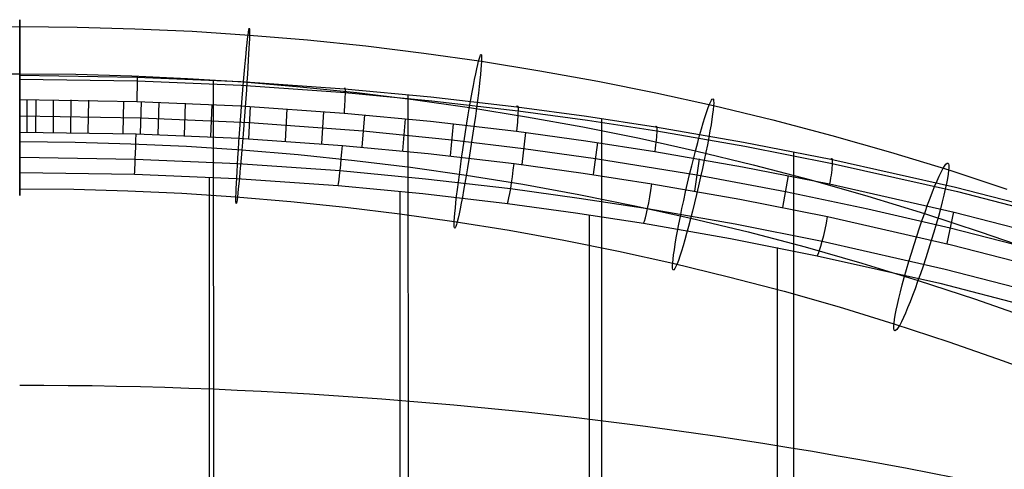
# Model space of a CAD drawing. Extents: x -260 to 296, y -277 to 294.
# Tile 153 of 241: x 18 to 108, y 245 to 286. Entities that reach past the tile are written whole.
import ezdxf

# ---------------------------------------------------------------- set-up
doc = ezdxf.new("R2010")
doc.units = 0
doc.layers.add('PREDEFINITO', color=7, linetype='CONTINUOUS')

msp = doc.modelspace()

# ---------------------------------------------------------------- linework, layer by layer
at = {"layer": 'PREDEFINITO'}
for p, q in [((12.767, 285.011, 665.618), (18.001, 285.06, 665.632)), ((18.001, 285.06, 665.632), (23.235, 285.011, 665.618)), ((23.235, 285.011, 665.618), (28.466, 284.865, 665.576)), ((28.466, 284.865, 665.576), (33.693, 284.623, 665.506)), ((33.693, 284.623, 665.506), (38.914, 284.282, 665.409)), ((38.914, 284.282, 665.409), (44.211, 283.837, 665.281)), ((44.211, 283.837, 665.281), (49.497, 283.291, 665.124)), ((49.497, 283.291, 665.124), (54.772, 282.645, 664.939)), ((54.772, 282.645, 664.939), (60.032, 281.899, 664.725)), ((60.032, 281.899, 664.725), (65.344, 281.042, 664.479)), ((12.902, 280.724, 655.149), (18, 280.771, 655.162)), ((18, 280.771, 655.162), (23.098, 280.724, 655.149)), ((18, 280.621, 787.682), (18, 280.621, 787.682)), ((18, 280.621, 787.682), (28.666, 280.464, 787.606)), ((23.098, 280.724, 655.149), (28.194, 280.582, 655.108)), ((28.194, 280.582, 655.108), (33.286, 280.345, 655.04)), ((65.344, 281.042, 664.479), (70.636, 280.084, 664.204)), ((18, 280.275, 789.953), (18, 280.275, 789.953)), ((18, 280.275, 789.953), (28.689, 280.117, 789.877)), ((28.666, 280.464, 787.606), (38.118, 280.059, 787.408)), ((28.689, 280.117, 789.877), (38.162, 279.71, 789.678)), ((33.286, 280.345, 655.04), (38.372, 280.014, 654.945)), ((35.621, 280.191, 787.473), (35.636, 233.45, 601.25)), ((38.118, 280.059, 787.408), (47.552, 279.406, 787.083)), ((38.162, 279.71, 789.678), (47.619, 279.052, 789.352)), ((38.372, 280.014, 654.945), (43.531, 279.58, 654.82)), ((70.636, 280.084, 664.204), (75.908, 279.024, 663.9)), ((43.531, 279.58, 654.82), (48.68, 279.048, 654.668)), ((47.552, 279.406, 787.083), (55.418, 278.668, 786.713)), ((47.619, 279.052, 789.352), (55.502, 278.31, 788.98)), ((48.68, 279.048, 654.668), (53.818, 278.419, 654.488)), ((53.336, 278.88, 786.82), (53.352, 232.004, 600.059)), ((75.908, 279.024, 663.9), (81.156, 277.864, 663.568)), ((18, 278.406, 791.316), (18, 278.406, 791.316)), ((18, 278.406, 791.316), (28.654, 278.248, 791.24)), ((18.658, 278.406, 791.316), (18.654, 275.46, 792.039)), ((19.458, 278.403, 791.315), (19.448, 275.458, 792.037)), ((21.058, 278.393, 791.31), (21.036, 275.448, 792.033)), ((22.657, 278.376, 791.302), (22.624, 275.431, 792.024)), ((24.257, 278.352, 791.29), (24.213, 275.406, 792.012)), ((27.455, 278.282, 791.256), (27.388, 275.337, 791.978)), ((28.654, 278.248, 791.24), (38.098, 277.841, 791.041)), ((29.054, 278.236, 791.234), (28.976, 275.291, 791.956)), ((30.653, 278.183, 791.208), (30.563, 275.238, 791.93)), ((33.075, 278.089, 791.162), (32.969, 275.145, 791.884)), ((35.497, 277.979, 791.108), (35.373, 275.035, 791.83)), ((38.098, 277.841, 791.041), (47.524, 277.184, 790.713)), ((53.818, 278.419, 654.488), (58.942, 277.693, 654.279)), ((55.418, 278.668, 786.713), (63.262, 277.759, 786.258)), ((55.502, 278.31, 788.98), (63.361, 277.396, 788.524)), ((81.156, 277.864, 663.568), (86.552, 276.559, 663.193)), ((18, 276.933, 791.678), (29.015, 276.764, 791.595)), ((38.981, 277.791, 791.016), (38.833, 274.848, 791.737)), ((42.325, 277.578, 790.91), (42.153, 274.637, 791.631)), ((45.666, 277.334, 790.788), (45.471, 274.394, 791.509)), ((47.524, 277.184, 790.713), (55.382, 276.443, 790.341)), ((49.379, 277.025, 790.633), (49.157, 274.087, 791.354)), ((58.942, 277.693, 654.279), (64.115, 276.858, 654.04)), ((63.262, 277.759, 786.258), (69.578, 276.901, 785.833)), ((63.361, 277.396, 788.524), (69.689, 276.533, 788.097)), ((29.015, 276.764, 791.595), (38.907, 276.319, 791.376)), ((38.907, 276.319, 791.376), (49.268, 275.556, 790.993)), ((53.088, 276.677, 790.459), (52.84, 273.741, 791.178)), ((55.382, 276.443, 790.341), (63.216, 275.529, 789.883)), ((57.466, 276.217, 790.227), (57.187, 273.283, 790.946)), ((64.115, 276.858, 654.04), (69.27, 275.925, 653.772)), ((69.578, 276.901, 785.833), (75.875, 275.934, 785.36)), ((69.689, 276.533, 788.097), (75.996, 275.56, 787.623)), ((70.956, 276.699, 785.734), (70.972, 229.585, 598.023)), ((86.552, 276.559, 663.193), (91.919, 275.148, 662.789)), ((18, 275.46, 792.039), (18, 275.46, 792.039)), ((18, 275.46, 792.039), (28.59, 275.303, 791.962)), ((28.59, 275.303, 791.962), (37.988, 274.897, 791.761)), ((49.268, 275.556, 790.993), (57.327, 274.75, 790.587)), ((63.216, 275.529, 789.883), (69.522, 274.667, 789.455)), ((64.034, 275.423, 789.83), (63.709, 272.495, 790.549)), ((69.27, 275.925, 653.772), (74.404, 274.893, 653.476)), ((75.875, 275.934, 785.36), (83.867, 274.547, 784.691)), ((75.996, 275.56, 787.623), (83.999, 274.165, 786.952)), ((91.919, 275.148, 662.789), (97.255, 273.63, 662.353)), ((18, 274.59, 669.92), (23.062, 274.543, 669.907)), ((23.062, 274.543, 669.907), (28.121, 274.402, 669.866)), ((28.121, 274.402, 669.866), (33.177, 274.167, 669.799)), ((37.988, 274.897, 791.761), (47.37, 274.241, 791.432)), ((47.37, 274.241, 791.432), (55.194, 273.5, 791.056)), ((57.327, 274.75, 790.587), (63.872, 273.959, 790.19)), ((69.522, 274.667, 789.455), (75.808, 273.696, 788.979)), ((70.584, 274.511, 789.378), (70.212, 271.588, 790.095)), ((74.404, 274.893, 653.476), (79.516, 273.762, 653.152)), ((83.867, 274.547, 784.691), (91.821, 272.986, 783.953)), ((33.177, 274.167, 669.799), (38.227, 273.838, 669.704)), ((38.227, 273.838, 669.704), (43.349, 273.408, 669.581)), ((43.349, 273.408, 669.581), (48.462, 272.88, 669.429)), ((55.194, 273.5, 791.056), (62.994, 272.587, 790.595)), ((63.872, 273.959, 790.19), (70.398, 273.049, 789.737)), ((75.808, 273.696, 788.979), (83.783, 272.302, 788.307)), ((79.516, 273.762, 653.152), (84.772, 272.491, 652.787)), ((83.999, 274.165, 786.952), (91.964, 272.597, 786.212)), ((88.434, 273.673, 784.276), (88.45, 226.184, 595.075)), ((97.255, 273.63, 662.353), (102.557, 272.007, 661.888)), ((18, 273.163, 791.697), (18.001, 273.163, 791.697)), ((18.001, 273.163, 791.697), (28.519, 273.007, 791.62)), ((28.519, 273.007, 791.62), (37.853, 272.604, 791.419)), ((37.853, 272.604, 791.419), (47.17, 271.953, 791.089)), ((48.462, 272.88, 669.429), (53.563, 272.255, 669.25)), ((62.994, 272.587, 790.595), (69.276, 271.726, 790.164)), ((70.398, 273.049, 789.737), (79.639, 271.554, 789.004)), ((79.857, 273.011, 788.647), (79.42, 270.096, 789.362)), ((84.772, 272.491, 652.787), (90, 271.117, 652.393)), ((91.821, 272.986, 783.953), (103.191, 270.444, 782.777)), ((91.964, 272.597, 786.212), (103.346, 270.043, 785.034)), ((18, 271.784, 789.849), (18, 271.784, 789.849)), ((18, 271.784, 789.849), (28.451, 271.629, 789.772)), ((28.451, 271.629, 789.772), (37.725, 271.23, 789.572)), ((47.17, 271.953, 791.089), (54.941, 271.218, 790.713)), ((53.563, 272.255, 669.25), (58.65, 271.534, 669.043)), ((69.276, 271.726, 790.164), (75.538, 270.755, 789.684)), ((79.639, 271.554, 789.004), (87.692, 270.052, 788.283)), ((83.783, 272.302, 788.307), (91.719, 270.736, 787.564)), ((102.557, 272.007, 661.888), (107.857, 270.268, 661.389)), ((35.25, 271.36, 789.638), (35.266, 224.619, 603.415)), ((37.725, 271.23, 789.572), (46.981, 270.585, 789.243)), ((54.941, 271.218, 790.713), (62.688, 270.311, 790.251)), ((58.65, 271.534, 669.043), (63.787, 270.705, 668.806)), ((63.787, 270.705, 668.806), (68.905, 269.778, 668.54)), ((75.538, 270.755, 789.684), (83.56, 269.347, 788.998)), ((87.939, 271.504, 787.927), (87.444, 268.599, 788.639)), ((90, 271.117, 652.393), (95.197, 269.639, 651.969)), ((91.719, 270.736, 787.564), (103.06, 268.185, 786.383)), ((17.999, 270.302, 659.451), (22.925, 270.256, 659.438)), ((22.925, 270.256, 659.438), (27.849, 270.119, 659.398)), ((27.849, 270.119, 659.398), (32.77, 269.89, 659.333)), ((32.77, 269.89, 659.333), (37.685, 269.57, 659.241)), ((46.981, 270.585, 789.243), (54.701, 269.857, 788.868)), ((52.592, 270.073, 788.979), (52.608, 223.197, 602.218)), ((54.701, 269.857, 788.868), (62.4, 268.959, 788.407)), ((62.688, 270.311, 790.251), (68.929, 269.456, 789.82)), ((68.905, 269.778, 668.54), (74.003, 268.754, 668.246)), ((87.692, 270.052, 788.283), (95.21, 268.482, 787.543)), ((103.191, 270.444, 782.777), (114.466, 267.557, 781.476)), ((103.346, 270.043, 785.034), (114.632, 267.142, 783.73)), ((37.685, 269.57, 659.241), (42.67, 269.151, 659.121)), ((42.67, 269.151, 659.121), (47.645, 268.637, 658.973)), ((62.4, 268.959, 788.407), (68.603, 268.112, 787.976)), ((68.929, 269.456, 789.82), (75.149, 268.492, 789.339)), ((83.56, 269.347, 788.998), (91.542, 267.763, 788.241)), ((95.197, 269.639, 651.969), (100.361, 268.058, 651.516)), ((47.645, 268.637, 658.973), (52.609, 268.029, 658.799)), ((52.609, 268.029, 658.799), (57.559, 267.327, 658.598)), ((68.603, 268.112, 787.976), (74.787, 267.156, 787.496)), ((74.003, 268.754, 668.246), (79.078, 267.631, 667.924)), ((75.149, 268.492, 789.339), (83.12, 267.094, 788.653)), ((95.21, 268.482, 787.543), (102.69, 266.759, 786.744)), ((100.361, 268.058, 651.516), (105.524, 266.364, 651.03)), ((102.991, 268.202, 786.39), (102.389, 265.316, 787.098)), ((103.06, 268.185, 786.383), (114.303, 265.289, 785.075)), ((57.559, 267.327, 658.598), (62.558, 266.521, 658.366)), ((69.84, 267.929, 787.884), (69.856, 220.815, 600.173)), ((74.787, 267.156, 787.496), (82.712, 265.771, 786.81)), ((79.078, 267.631, 667.924), (84.297, 266.369, 667.562)), ((83.12, 267.094, 788.653), (91.05, 265.521, 787.895)), ((91.542, 267.763, 788.241), (102.813, 265.213, 787.051)), ((62.558, 266.521, 658.366), (67.539, 265.619, 658.108)), ((84.297, 266.369, 667.562), (89.487, 265.004, 667.171)), ((102.69, 266.759, 786.744), (114.706, 263.65, 785.335)), ((105.524, 266.364, 651.03), (110.65, 264.567, 650.514)), ((67.539, 265.619, 658.108), (72.5, 264.622, 657.821)), ((82.712, 265.771, 786.81), (90.599, 264.212, 786.053)), ((91.05, 265.521, 787.895), (102.25, 262.989, 786.702)), ((72.5, 264.622, 657.821), (77.439, 263.53, 657.508)), ((86.95, 264.956, 786.412), (86.966, 217.467, 597.212)), ((89.487, 265.004, 667.171), (94.647, 263.537, 666.75)), ((102.813, 265.213, 787.051), (113.986, 262.32, 785.733)), ((77.439, 263.53, 657.508), (82.517, 262.302, 657.156)), ((90.599, 264.212, 786.053), (101.739, 261.701, 784.861)), ((94.647, 263.537, 666.75), (99.775, 261.967, 666.299)), ((102.25, 262.989, 786.702), (113.352, 260.116, 785.383)), ((82.517, 262.302, 657.156), (87.568, 260.973, 656.775)), ((99.775, 261.967, 666.299), (104.901, 260.285, 665.817)), ((101.739, 261.701, 784.861), (112.785, 258.851, 783.542)), ((87.568, 260.973, 656.775), (92.59, 259.545, 656.365)), ((104.901, 260.285, 665.817), (109.99, 258.501, 665.305)), ((92.59, 259.545, 656.365), (97.579, 258.018, 655.927)), ((97.579, 258.018, 655.927), (102.568, 256.381, 655.458)), ((102.568, 256.381, 655.458), (107.52, 254.645, 654.96)), ((107.52, 254.645, 654.96), (112.434, 252.81, 654.434))]:
    msp.add_line(p, q, dxfattribs=at)
at = {"layer": 'PREDEFINITO', "extrusion": (-1, 0.000137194, 4.08911e-05)}
msp.add_circle((-277.683, 662.542, -17.935), 8, dxfattribs=at)
at = {"layer": 'PREDEFINITO', "extrusion": (-0.997002, 0.074371, 0.021331)}
msp.add_circle((-279.008, 662.549, -3.461), 8, dxfattribs=at)
at = {"layer": 'PREDEFINITO', "extrusion": (-0.987815, 0.149602, 0.04291)}
msp.add_circle((-280.321, 661.782, 11.395), 8, dxfattribs=at)
at = {"layer": 'PREDEFINITO', "extrusion": (-0.972256, 0.224852, 0.064495)}
msp.add_circle((-281.603, 660.212, 26.371), 8, dxfattribs=at)
at = {"layer": 'PREDEFINITO', "extrusion": (-0.949677, 0.30109, 0.086363)}
msp.add_circle((-282.863, 657.767, 41.666), 8, dxfattribs=at)
at = {"layer": 'PREDEFINITO', "extrusion": (1, 7.16922e-05, 3.3011e-05)}
msp.add_arc((277.709, 788.4, 18.046), 2.998, 346.14362, 76.58329, dxfattribs=at)
at = {"layer": 'PREDEFINITO', "extrusion": (0.999477, -0.028922, -0.014451)}
msp.add_arc((278.265, 788.539, 9.158), 2.998, 346.14718, 76.58606, dxfattribs=at)
at = {"layer": 'PREDEFINITO', "extrusion": (0.995887, -0.080487, -0.041615)}
msp.add_arc((279.417, 788.154, -7.886), 2.998, 346.1717, 76.60362, dxfattribs=at)
at = {"layer": 'PREDEFINITO', "extrusion": (0.990388, -0.122993, -0.063276)}
msp.add_arc((280.526, 787.204, -21.26), 2.999, 346.20971, 76.63138, dxfattribs=at)
at = {"layer": 'PREDEFINITO', "extrusion": (0.984566, -0.156394, -0.078557)}
msp.add_arc((281.508, 786.131, -30.146), 2.999, 346.2541, 76.66456, dxfattribs=at)
at = {"layer": 'PREDEFINITO', "extrusion": (-1, -7.11619e-05, -3.07405e-05)}
msp.add_arc((-274.724, 789.091, -18.044), 3.038, 14.44955, 104.00549, dxfattribs=at)
at = {"layer": 'PREDEFINITO', "extrusion": (-0.999473, 0.028986, 0.014612)}
msp.add_arc((-275.281, 789.231, -9.023), 3.038, 14.44567, 104.0024, dxfattribs=at)
at = {"layer": 'PREDEFINITO', "extrusion": (-0.995846, 0.080731, 0.042112)}
msp.add_arc((-276.438, 788.838, 8.295), 3.037, 14.42003, 103.98375, dxfattribs=at)
at = {"layer": 'PREDEFINITO', "extrusion": (-0.990289, 0.123395, 0.064035)}
msp.add_arc((-277.552, 787.87, 21.879), 3.036, 14.37993, 103.95396, dxfattribs=at)
at = {"layer": 'PREDEFINITO', "extrusion": (0.975531, -0.197897, -0.095789)}
msp.add_arc((282.877, 784.478, -39.543), 3, 346.32772, 76.72183, dxfattribs=at)
at = {"layer": 'PREDEFINITO', "extrusion": (-0.984404, 0.15693, 0.079508)}
msp.add_arc((-278.54, 786.779, 30.916), 3.036, 14.33315, 103.91846, dxfattribs=at)
at = {"layer": 'PREDEFINITO', "extrusion": (-0.975177, 0.198994, 0.097116)}
msp.add_arc((-279.932, 785.081, 40.564), 3.034, 14.25396, 103.85593, dxfattribs=at)
at = {"layer": 'PREDEFINITO', "extrusion": (8.21944e-05, -0.238151, -0.971228)}
msp.add_arc((18.012, 337.623, -716.075), 421.946, 270.01018, 289.10717, dxfattribs=at)

doc.saveas('drawing.dxf')
